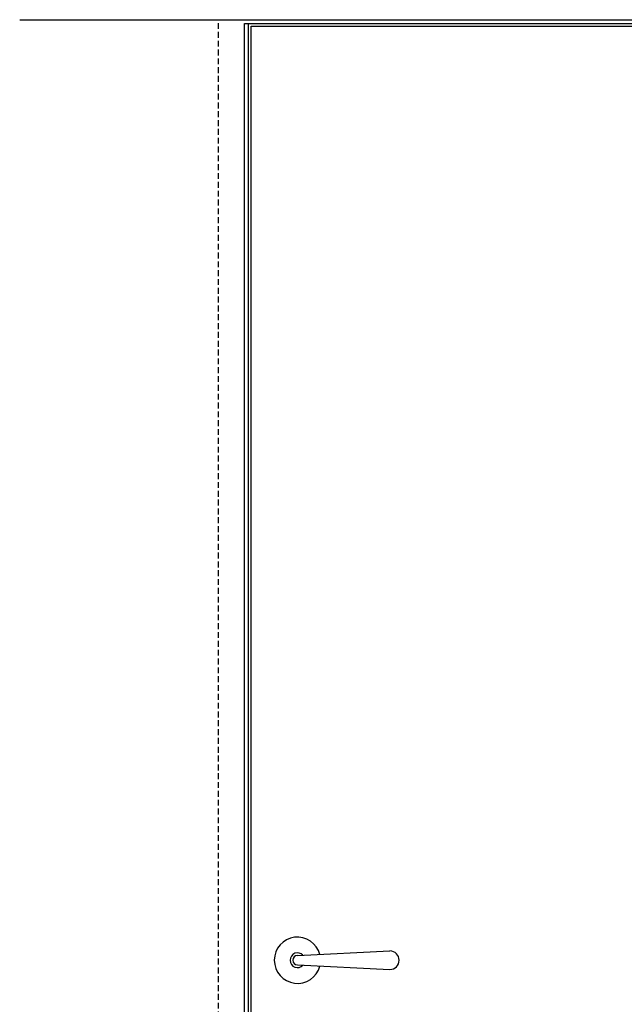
# Model space of a CAD drawing. Header units: millimetres. Extents: x -833 to 16580, y 400 to 6384.
# Tile 41 of 44: x 14774 to 15426, y 3149 to 4211. Entities that reach past the tile are written whole.
import ezdxf

# ---------------------------------------------------------------- set-up
doc = ezdxf.new("R2010")
doc.units = ezdxf.units.MM
doc.linetypes.add('NASCOSTA', pattern=[9.525, 6.35, -3.175])
for name, color, linetype in [('arancio', 40, 'Continuous'), ('metallo', 150, 'Continuous'), ('nero', 7, 'Continuous')]:
    doc.layers.add(name, color=color, linetype=linetype)

# ---------------------------------------------------------------- blocks, each defined once
blk = doc.blocks.new('A$C3F05079B')
at = {"layer": 'metallo', "ltscale": 0.5}
blk.add_line((17, 25), (17, 25), dxfattribs=at)
at = {"layer": 'nero', "ltscale": 0.3}
for p, q in [((25, 30), (124.8, 35)), ((25, 20), (124.8, 15))]:
    blk.add_line(p, q, dxfattribs=at)
for centre, radius, start, end in [((25, 25), 25, 14.3899, 345.6101), ((25, 25), 8, 41.4923, 318.5077), ((124.8, 25), 10, 270, 90), ((25, 25), 5, 90, 270)]:
    blk.add_arc(centre, radius, start, end, dxfattribs=at)

msp = doc.modelspace()

# ---------------------------------------------------------------- linework, layer by layer
at = {"layer": 'arancio', "linetype": 'NASCOSTA'}
msp.add_line((14988.2, 2096.5), (14988.2, 4211.5), dxfattribs=at)
at = {"layer": 'nero'}
for p, q in [((14773.7, 4211.5), (16079, 4211.5)), ((15016.5, 2096.5), (15016.5, 4207.5)), ((15016.5, 4207.5), (15844.5, 4207.5)), ((15020.5, 2096.5), (15020.5, 4207.5))]:
    msp.add_line(p, q, dxfattribs=at)
msp.add_lwpolyline([(15023.5, 4204.5), (15837.5, 4204.5), (15837.5, 2101.5), (15023.5, 2101.5)], close=True, dxfattribs=at)

# ---------------------------------------------------------------- block references
msp.add_blockref('A$C3F05079B', (15048.5, 3171.5), dxfattribs=at)

doc.saveas('drawing.dxf')
